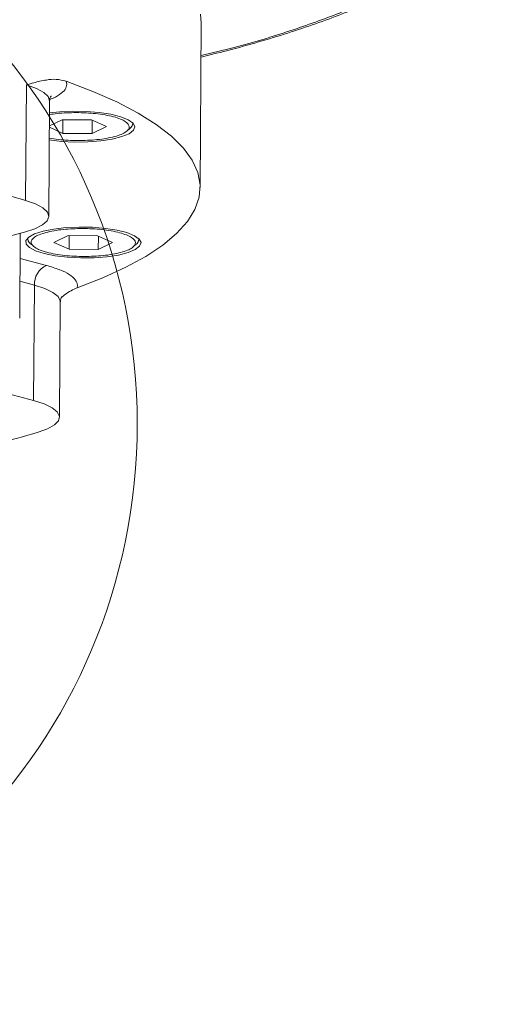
# Model space of a CAD drawing. Header units: millimetres. Extents: x 35 to 405, y 37 to 275.
# Tile 18 of 27: x 273 to 288, y 37 to 66. Entities that reach past the tile are written whole.
import ezdxf

# ---------------------------------------------------------------- set-up
doc = ezdxf.new("R2010")
doc.units = ezdxf.units.MM

msp = doc.modelspace()

# ---------------------------------------------------------------- linework, layer by layer
at = {"color": 7, "linetype": 'Continuous', "lineweight": 18}
for p, q in [((278.4071, 60.7415), (278.441, 65.5583)), ((273.3034, 60.3703), (273.3271, 63.7421)), ((274.4863, 63.8528), (274.5071, 63.769)), ((273.9803, 59.906), (274.004, 63.2778)), ((273.9989, 62.5505), (274.3696, 62.7261)), ((274.3696, 62.7261), (275.227, 62.7238)), ((274.391, 62.3278), (274.3938, 62.726)), ((275.227, 62.7238), (275.6664, 62.5235)), ((275.2511, 62.7128), (275.2484, 62.3255)), ((274.391, 62.3278), (273.9986, 62.5067)), ((275.6664, 62.5235), (275.2484, 62.3255)), ((276.4346, 62.6107), (276.4348, 62.6363)), ((275.2484, 62.3255), (274.391, 62.3278)), ((271.7499, 59.0345), (273.2732, 59.4448)), ((273.13, 56.925), (273.1476, 59.4109)), ((273.3661, 59.2727), (273.3659, 59.2471)), ((274.1328, 59.1416), (274.5509, 59.3396)), ((274.5509, 59.3396), (275.4083, 59.3373)), ((274.5722, 58.9413), (274.575, 59.3395)), ((275.4083, 59.3373), (275.8476, 59.137)), ((275.4323, 59.3263), (275.4296, 58.939)), ((274.5722, 58.9413), (274.1328, 59.1416)), ((275.8476, 59.137), (275.4296, 58.939)), ((276.6159, 59.2242), (276.616, 59.2498)), ((275.4296, 58.939), (274.5722, 58.9413)), ((273.5605, 57.8931), (273.5367, 54.5213)), ((274.8213, 57.8974), (274.8095, 57.8137)), ((274.2945, 54.0344), (274.3182, 57.4062)), ((273.5367, 54.5213), (271.9691, 54.9399))]:
    msp.add_line(p, q, dxfattribs=at)
at = {"color": 8, "linetype": 'Continuous', "lineweight": 18}
for p, q in [((276.4312, 62.6398), (276.4346, 62.6106)), ((273.3659, 59.2474), (273.3698, 59.2761)), ((276.6125, 59.2533), (276.6159, 59.2241)), ((273.1424, 58.6742), (273.9123, 58.4686)), ((273.1376, 58.006), (273.5605, 57.8931))]:
    msp.add_line(p, q, dxfattribs=at)
at = {"color": 7, "linetype": 'Continuous', "lineweight": 18, "flags": 128}
for points in [[(278.441, 65.5583), (278.4186, 65.8136)], [(274.4863, 63.8528), (275.2689, 63.5555), (275.9716, 63.2445), (276.5907, 62.9213), (277.1231, 62.5876), (277.566, 62.2451), (277.9173, 61.8957), (278.175, 61.541), (278.3379, 61.1828), (278.4052, 60.8231), (278.3764, 60.4637), (278.2518, 60.1063), (278.0319, 59.7529), (277.718, 59.4052), (277.3116, 59.065), (276.8147, 58.7341), (276.2301, 58.4142), (275.5605, 58.1068), (274.8095, 57.8137)], [(274.0015, 62.9283), (274.3019, 62.9606), (274.6867, 62.9778), (275.0781, 62.9707), (275.4551, 62.9395), (275.7972, 62.8861), (276.086, 62.8132), (276.3059, 62.7248), (276.4452, 62.6257), (276.4963, 62.5213)], [(276.4963, 62.5213), (276.4564, 62.417), (276.3277, 62.3187), (276.1171, 62.2315), (275.836, 62.1601), (275.4995, 62.1085), (275.1258, 62.0794), (274.7351, 62.0743), (274.3483, 62.0936), (273.996, 62.1347)], [(273.3034, 60.3703), (273.5944, 60.2675), (273.8089, 60.1523), (273.939, 60.0287), (273.9802, 59.9014), (273.9308, 59.7749), (273.7926, 59.6537), (273.5708, 59.5424), (273.2732, 59.4448)], [(276.6775, 59.1348), (276.6376, 59.0305), (276.5089, 58.9322), (276.2983, 58.845), (276.0172, 58.7736), (275.6808, 58.722), (275.3071, 58.6929), (274.9163, 58.6878), (274.5295, 58.7071), (274.1676, 58.7497), (273.85, 58.8133), (273.5938, 58.8944), (273.413, 58.9888), (273.3172, 59.0913), (273.3115, 59.1964), (273.3964, 59.2984), (273.5672, 59.3918), (273.8147, 59.4716), (274.1256, 59.5335), (274.4831, 59.5741), (274.8679, 59.5913), (275.2594, 59.5842), (275.6363, 59.553), (275.9784, 59.4996), (276.2672, 59.4267), (276.4872, 59.3383), (276.6264, 59.2393), (276.6775, 59.1348)], [(273.6659, 53.5953), (273.9461, 53.6966), (274.1483, 53.8107), (274.2652, 53.9336), (274.2927, 54.0607), (274.2298, 54.1876), (274.0786, 54.3095), (273.8448, 54.4221), (273.5367, 54.5213)]]:
    msp.add_lwpolyline(points, dxfattribs=at)
at = {"color": 8, "linetype": 'Continuous', "lineweight": 18, "flags": 128}
for points in [[(274.004, 63.2778), (273.9628, 63.4005), (273.8326, 63.5241), (273.6182, 63.6393), (273.3271, 63.7421)], [(274.3182, 57.4062), (274.3165, 57.4325), (274.2535, 57.5593), (274.1024, 57.6813), (273.8686, 57.7939), (273.5605, 57.8931)]]:
    msp.add_lwpolyline(points, dxfattribs=at)
at = {"color": 7, "linetype": 'Continuous', "lineweight": 18}
msp.add_circle((259.6077, 53.842), 16.9586, dxfattribs=at)
for centre, radius, start, end in [((276.2068, 62.645), 0.2304, 287.92345, 351.41081), ((265.3097, 32.9274), 28.5834, 73.76004, 76.33555), ((273.5903, 59.2807), 0.2269, 188.45973, 245.76514), ((276.3881, 59.2585), 0.2304, 287.92345, 351.41081), ((274.1545, 57.9252), 0.5949, 114.0257, 183.0994), ((266.2321, 78.7914), 26.2699, 283.71359, 286.43822)]:
    msp.add_arc(centre, radius, start, end, dxfattribs=at)
at = {"color": 8, "linetype": 'Continuous', "lineweight": 18}
for points, knots in [([(268.7309, 76.8791), (269.4336, 76.804), (270.8392, 76.6538), (272.8872, 76.3662), (274.8778, 76.0323), (276.8007, 75.644), (278.6174, 75.2077), (280.3113, 74.7231), (281.8518, 74.1964), (283.2169, 73.6333), (284.3887, 73.0405), (285.3538, 72.4255), (286.1044, 71.7961), (286.636, 71.1625), (286.9563, 70.5283), (287.0682, 69.9054), (286.986, 69.293), (286.7187, 68.6951), (286.2687, 68.1064), (285.6274, 67.5218), (284.7912, 66.9461), (283.7449, 66.3801), (282.5024, 65.8345), (281.0512, 65.3163), (279.6924, 64.9004), (278.7607, 64.6764), (278.4342, 64.598)], [0, 0, 0, 0, 0.0402392, 0.0804773, 0.1226114, 0.1647433, 0.2079763, 0.2517388, 0.2958614, 0.3401664, 0.3844713, 0.428594, 0.4723564, 0.5155895, 0.5577236, 0.5998555, 0.6400953, 0.6803327, 0.7205725, 0.76081, 0.8029441, 0.845076, 0.888309, 0.9320715, 0.9761941, 1, 1, 1, 1]), ([(274.5071, 63.769), (274.4995, 63.7168), (274.4841, 63.6113), (274.3054, 63.4611), (274.1417, 63.3611), (274.0129, 63.319), (274.0082, 63.3175)], [0, 0, 0, 0, 0.3248673, 0.6560992, 0.9873311, 1, 1, 1, 1]), ([(274.0012, 62.8765), (274.0753, 62.8878), (274.3143, 62.9244), (274.5941, 62.9305), (274.7871, 62.9348)], [0, 0, 0, 0, 0.3099499, 1, 1, 1, 1]), ([(274.8309, 62.1169), (274.6377, 62.1224), (274.3417, 62.1309), (274.0853, 62.1713), (273.9963, 62.1853)], [0, 0, 0, 0, 0.652873, 1, 1, 1, 1])]:
    msp.add_open_spline(points, degree=3, knots=knots, dxfattribs=at)
at = {"color": 7, "linetype": 'Continuous', "lineweight": 18}
for points, knots in [([(278.4339, 64.5544), (278.7331, 64.6285), (279.3488, 64.7811), (280.2273, 65.0274), (281.0796, 65.2887), (281.8832, 65.5613), (282.6376, 65.844), (283.3411, 66.1365), (283.9931, 66.4384), (284.5926, 66.7494), (285.1394, 67.0693), (285.633, 67.3984), (286.0733, 67.737), (286.4597, 68.0859), (286.7914, 68.4459), (287.0667, 68.818), (287.2843, 69.2032), (287.4386, 69.6026), (287.529, 69.9878), (287.5322, 70.2398), (287.5336, 70.3524)], [0, 0, 0, 0, 0.0541291, 0.1113816, 0.1685532, 0.2256184, 0.2825567, 0.3393524, 0.3959957, 0.4524834, 0.50882, 0.5650182, 0.6210969, 0.677059, 0.7328617, 0.7884695, 0.8438733, 0.8992173, 0.9549763, 1, 1, 1, 1]), ([(273.3271, 63.7421), (273.4002, 63.7634), (273.5334, 63.8023), (273.7267, 63.8529), (273.9441, 63.8952), (274.199, 63.9217), (274.3906, 63.8758), (274.4863, 63.8528)], [0, 0, 0, 0, 0.1865749, 0.3400202, 0.5006128, 0.7505429, 1, 1, 1, 1]), ([(274.0081, 63.2802), (274.0071, 63.2906), (274.0027, 63.3369), (274.0313, 63.4028), (274.0558, 63.4285), (274.0489, 63.4226), (274.0484, 63.4223)], [0, 0, 0, 0, 0.1294661, 0.5785126, 0.9722671, 1, 1, 1, 1]), ([(274.7871, 62.9348), (274.9792, 62.9288), (275.2747, 62.9196), (275.6325, 62.8676), (275.8793, 62.8142), (276.0809, 62.7481), (276.2702, 62.6524), (276.3706, 62.5216), (276.2841, 62.3913), (276.105, 62.2966), (275.9105, 62.2316), (275.6694, 62.1795), (275.317, 62.1294), (275.0224, 62.1218), (274.8309, 62.1169)], [0, 0, 0, 0, 0.1197284, 0.1841803, 0.25, 0.3158197, 0.3802716, 0.5, 0.6197284, 0.6841803, 0.75, 0.8158197, 0.8802716, 1, 1, 1, 1]), ([(275.0121, 58.7304), (274.82, 58.7363), (274.5245, 58.7455), (274.1667, 58.7975), (273.9199, 58.8509), (273.7183, 58.917), (273.5291, 59.0127), (273.4286, 59.1435), (273.5151, 59.2738), (273.6942, 59.3686), (273.8887, 59.4335), (274.1299, 59.4857), (274.4822, 59.5357), (274.7768, 59.5433), (274.9683, 59.5483)], [0, 0, 0, 0, 0.1197284, 0.1841803, 0.25, 0.3158197, 0.3802716, 0.5, 0.6197284, 0.6841803, 0.75, 0.8158197, 0.8802716, 1, 1, 1, 1]), ([(274.9683, 59.5483), (275.1604, 59.5423), (275.4559, 59.5331), (275.8138, 59.4811), (276.0605, 59.4277), (276.2621, 59.3616), (276.4514, 59.2659), (276.5519, 59.1351), (276.4654, 59.0048), (276.2863, 58.9101), (276.0917, 58.8451), (275.8506, 58.793), (275.4982, 58.7429), (275.2036, 58.7353), (275.0121, 58.7304)], [0, 0, 0, 0, 0.1197284, 0.1841803, 0.25, 0.3158197, 0.3802716, 0.5, 0.6197284, 0.6841803, 0.75, 0.8158197, 0.8802716, 1, 1, 1, 1]), ([(273.9123, 58.4686), (274.0442, 58.4293), (274.3106, 58.3499), (274.5922, 58.2076), (274.78, 58.055), (274.8076, 57.9496), (274.8213, 57.8974)], [0, 0, 0, 0, 0.2475749, 0.5, 0.7524251, 1, 1, 1, 1]), ([(274.3226, 57.4049), (274.3214, 57.4166), (274.3167, 57.4642), (274.3454, 57.5312), (274.37, 57.5569), (274.3631, 57.551), (274.3627, 57.5506)], [0, 0, 0, 0, 0.14244846, 0.58479833, 0.97268071, 1, 1, 1, 1]), ([(274.8095, 57.8137), (274.7499, 57.7878), (274.6291, 57.7353), (274.4747, 57.6347), (274.3806, 57.5612), (274.3484, 57.5361)], [0, 0, 0, 0, 0.3901677, 0.791796, 1, 1, 1, 1])]:
    msp.add_open_spline(points, degree=3, knots=knots, dxfattribs=at)

doc.saveas('drawing.dxf')
